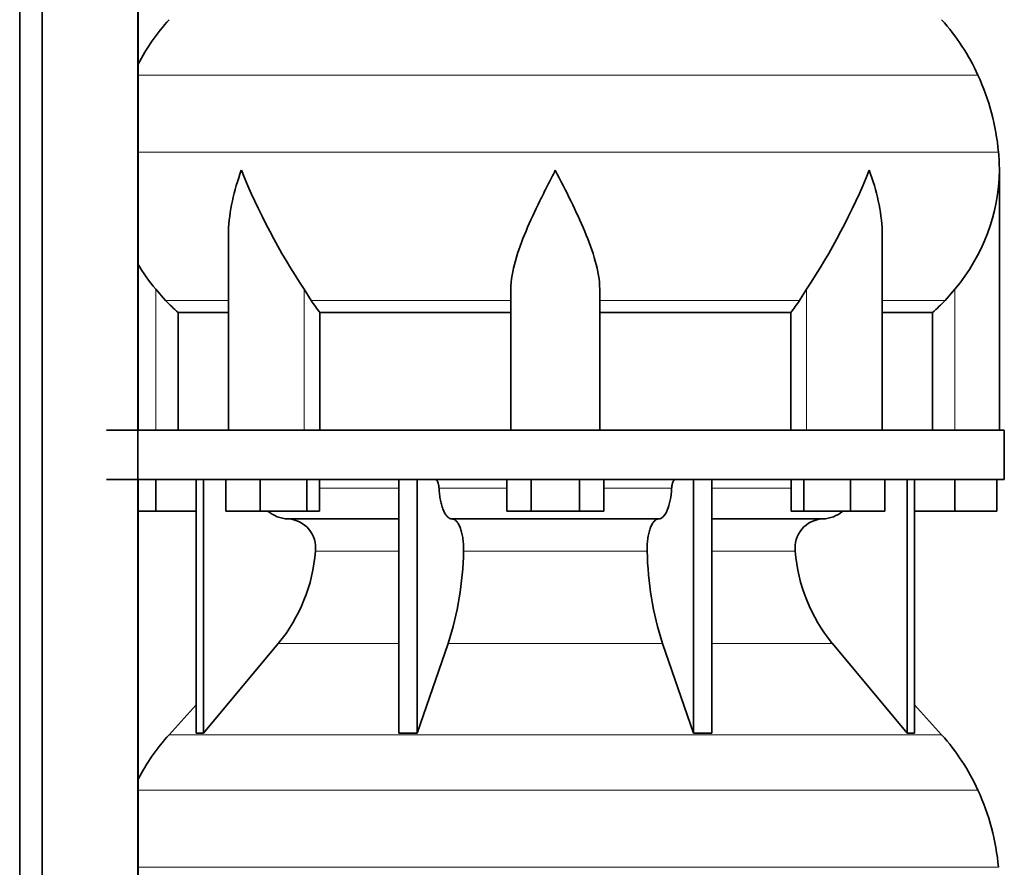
# Model space of a CAD drawing. Header units: millimetres. Extents: x 160 to 768, y -1620 to 1578.
# Tile 13 of 19: x 501 to 701, y 86 to 258. Entities that reach past the tile are written whole.
import ezdxf

# ---------------------------------------------------------------- set-up
doc = ezdxf.new("R2010")
doc.units = ezdxf.units.MM
doc.layers.add('LOW_134-7', color=7, linetype='Continuous')
doc.layers.add('VSI134_DIFFUSORE', color=7, linetype='Continuous')

# ---------------------------------------------------------------- blocks, each defined once
blk = doc.blocks.new('SE3')
at = {"layer": 'LOW_134-7', "color": 7, "linetype": 'Continuous', "lineweight": 35}
for p, q in [((501.38, 33.18), (501.38, 1064.68)), ((505.93, 33.18), (505.93, 1064.68)), ((525.31, 1064.68), (525.31, 33.18)), ((525.38, 309.68), (525.38, 174.68)), ((525.38, 164.68), (525.38, 33.18))]:
    blk.add_line(p, q, dxfattribs=at)
at = {"layer": 'VSI134_DIFFUSORE', "color": 4, "linetype": 'Continuous', "lineweight": 9}
for p, q in [((695.61, 246.67), (525.38, 246.67)), ((525.38, 231.04), (699.77, 231.04)), ((528.94, 174.68), (528.94, 203.28)), ((559.03, 174.68), (559.03, 203.28)), ((660.86, 174.68), (660.86, 203.28)), ((690.94, 174.68), (690.94, 203.28)), ((543.67, 200.98), (530.96, 200.98)), ((600.94, 200.98), (560.45, 200.98)), ((618.94, 200.98), (659.43, 200.98)), ((676.22, 200.98), (688.93, 200.98)), ((562.15, 162.91), (578.25, 162.91)), ((586.37, 162.91), (600.13, 162.91)), ((619.76, 162.91), (633.52, 162.91)), ((641.64, 162.91), (657.74, 162.91)), ((578.25, 150.14), (561.32, 150.14)), ((628.56, 150.14), (591.33, 150.14)), ((658.57, 150.14), (641.64, 150.14)), ((553.8, 131.44), (578.25, 131.44)), ((588.22, 131.44), (631.67, 131.44)), ((641.64, 131.44), (666.09, 131.44)), ((531.65, 112.93), (688.24, 112.93)), ((695.61, 101.67), (525.38, 101.67)), ((525.38, 86.04), (699.77, 86.04))]:
    blk.add_line(p, q, dxfattribs=at)
at = {"layer": 'VSI134_DIFFUSORE', "color": 7, "linetype": 'Continuous', "lineweight": 35}
for p, q in [((699.94, 174.68), (699.94, 227.42)), ((543.67, 214.04), (543.67, 174.68)), ((676.22, 174.68), (676.22, 214.04)), ((530.96, 200.98), (528.94, 203.28)), ((560.45, 200.98), (559.03, 203.28)), ((600.94, 174.68), (600.94, 203.28)), ((618.94, 174.68), (618.94, 203.28)), ((660.86, 203.28), (659.43, 200.98)), ((690.94, 203.28), (688.93, 200.98)), ((533.47, 198.54), (543.67, 198.54)), ((533.47, 174.68), (533.47, 198.54)), ((562.23, 198.54), (600.94, 198.54)), ((562.23, 174.68), (562.23, 198.54)), ((618.94, 198.54), (657.65, 198.54)), ((657.65, 198.54), (657.65, 174.68)), ((676.22, 198.54), (686.42, 198.54)), ((686.42, 198.54), (686.42, 174.68)), ((700.94, 174.68), (518.94, 174.68)), ((700.94, 164.68), (700.94, 174.68)), ((518.94, 164.68), (700.94, 164.68)), ((528.94, 158.28), (528.94, 164.68)), ((537.12, 164.68), (537.12, 113.23)), ((538.65, 164.68), (538.65, 113.23)), ((543.19, 158.28), (543.19, 164.68)), ((550.13, 158.28), (550.13, 164.68)), ((559.61, 158.28), (559.61, 164.68)), ((562.15, 158.28), (562.15, 164.68)), ((578.25, 164.68), (578.25, 113.23)), ((581.94, 164.68), (581.94, 113.23)), ((600.13, 158.28), (600.13, 164.68)), ((605.04, 158.28), (605.04, 164.68)), ((614.85, 158.28), (614.85, 164.68)), ((619.76, 158.28), (619.76, 164.68)), ((637.95, 164.68), (637.95, 113.23)), ((641.64, 164.68), (641.64, 113.23)), ((657.74, 158.28), (657.74, 164.68)), ((660.28, 158.28), (660.28, 164.68)), ((669.76, 158.28), (669.76, 164.68)), ((676.7, 158.28), (676.7, 164.68)), ((681.24, 164.68), (681.24, 113.23)), ((682.77, 164.68), (682.77, 113.23)), ((690.94, 158.28), (690.94, 164.68)), ((699.44, 158.28), (699.44, 164.68)), ((528.94, 158.28), (525.38, 158.28)), ((537.12, 158.28), (528.94, 158.28)), ((550.13, 158.28), (543.19, 158.28)), ((559.61, 158.28), (550.13, 158.28)), ((562.15, 158.28), (559.61, 158.28)), ((605.04, 158.28), (600.13, 158.28)), ((614.85, 158.28), (605.04, 158.28)), ((619.76, 158.28), (614.85, 158.28)), ((660.28, 158.28), (657.74, 158.28)), ((669.76, 158.28), (660.28, 158.28)), ((676.7, 158.28), (669.76, 158.28)), ((690.94, 158.28), (682.77, 158.28)), ((699.44, 158.28), (690.94, 158.28)), ((555.77, 156.68), (578.25, 156.68)), ((589.04, 156.68), (630.85, 156.68)), ((641.64, 156.68), (664.12, 156.68)), ((538.65, 113.23), (553.8, 131.44)), ((581.94, 113.23), (588.22, 131.44)), ((631.67, 131.44), (637.95, 113.23)), ((666.09, 131.44), (681.24, 113.23)), ((537.12, 119), (531.65, 112.93)), ((688.24, 112.93), (682.77, 119)), ((537.12, 113.23), (538.65, 113.23)), ((578.25, 113.23), (581.94, 113.23)), ((637.95, 113.23), (641.64, 113.23)), ((681.24, 113.23), (682.77, 113.23))]:
    blk.add_line(p, q, dxfattribs=at)
for centre, radius, start, end in [((564.34, 228.48), 44, 138, 152.3158), ((655.54, 228.48), 44, 24.4088, 42), ((650.99, 226.42), 49, 5.4174, 24.4088), ((661.44, 227.41), 38.5, 359.9861, 5.4174), ((672.13, 278.35), 135.74, 202.0412, 213.5763), ((547.76, 278.35), 135.74, 326.4237, 337.9588), ((661.25, 228.09), 38.7, 320.1094, 358.9842), ((558.64, 228.09), 38.7, 210.5496, 219.8906), ((593.57, 223.2), 39.88, 213.8582, 218.2062), ((626.32, 223.2), 39.88, 321.7938, 326.1418), ((556, 163.36), 6.68, 229.5852, 268.0094), ((663.89, 163.36), 6.68, 271.9979, 310.3729), ((555.49, 150.82), 5.87, 353.3223, 87.2173), ((664.38, 150.84), 5.85, 92.5772, 186.8833), ((528.01, 152.66), 33.4, 320.5472, 355.6594), ((526.38, 151.34), 64.97, 342.1602, 358.9354), ((695.02, 151.59), 66.48, 181.2569, 197.6475), ((691.98, 152.71), 33.51, 184.3996, 219.3938), ((564.34, 83.48), 44, 138, 152.3158), ((655.54, 83.48), 44, 24.4088, 42), ((650.99, 81.42), 49, 5.4174, 24.4088)]:
    blk.add_arc(centre, radius, start, end, dxfattribs=at)
for points, knots in [([(543.67, 214.03), (543.67, 214.35), (543.67, 214.68), (543.82, 219.05), (544.81, 223.26), (546.3, 227.41)], [0.4601729, 0.4601729, 0.4601729, 0.4601729, 0.5, 0.5, 1, 1, 1, 1]), ([(600.94, 203.28), (600.94, 205.11), (601.3, 207.05), (602.4, 210.99), (603.15, 213), (604.86, 217.1), (605.82, 219.14), (607.32, 222.22), (607.84, 223.25), (608.88, 225.32), (609.42, 226.38), (609.94, 227.41)], [0, 0, 0, 0, 0.25, 0.25, 0.5, 0.5, 0.75, 0.75, 0.875, 0.875, 1, 1, 1, 1]), ([(618.94, 203.28), (618.94, 205.11), (618.59, 207.01), (617.5, 210.97), (616.75, 212.98), (614.21, 219.05), (612.06, 223.26), (609.94, 227.41)], [0, 0, 0, 0, 0.25, 0.25, 0.5, 0.5, 1, 1, 1, 1]), ([(676.22, 214.03), (676.22, 214.35), (676.21, 214.68), (676.06, 219.05), (675.08, 223.26), (673.58, 227.41)], [0.4601729, 0.4601729, 0.4601729, 0.4601729, 0.5, 0.5, 1, 1, 1, 1]), ([(585.61, 164.68), (585.66, 164.68), (585.7, 164.67), (585.8, 164.63), (585.84, 164.6), (585.97, 164.47), (586.05, 164.34), (586.19, 164.01), (586.25, 163.82), (586.33, 163.39), (586.36, 163.15), (586.37, 162.91)], [0, 0, 0, 0, 0.125, 0.125, 0.25, 0.25, 0.5, 0.5, 0.75, 0.75, 1, 1, 1, 1]), ([(633.52, 162.91), (633.53, 163.15), (633.55, 163.38), (633.62, 163.71), (633.64, 163.81), (633.7, 164), (633.73, 164.09), (633.8, 164.26), (633.84, 164.33), (633.92, 164.45), (633.96, 164.51), (634.05, 164.6), (634.09, 164.63), (634.18, 164.67), (634.23, 164.68), (634.28, 164.68)], [0, 0, 0, 0, 0.25, 0.25, 0.375, 0.375, 0.5, 0.5, 0.625, 0.625, 0.75, 0.75, 0.875, 0.875, 1, 1, 1, 1]), ([(589.04, 156.68), (588.87, 156.68), (588.71, 156.72), (588.47, 156.84), (588.39, 156.89), (588.23, 157), (588.16, 157.07), (587.93, 157.29), (587.78, 157.48), (587.5, 157.93), (587.37, 158.18), (587.13, 158.74), (587.02, 159.06), (586.82, 159.73), (586.73, 160.09), (586.58, 160.84), (586.52, 161.24), (586.42, 162.06), (586.39, 162.48), (586.37, 162.91)], [0, 0, 0, 0, 0.125, 0.125, 0.1875, 0.1875, 0.25, 0.25, 0.375, 0.375, 0.5, 0.5, 0.625, 0.625, 0.75, 0.75, 0.875, 0.875, 1, 1, 1, 1]), ([(633.52, 162.91), (633.44, 161.2), (633.13, 159.6), (632.15, 157.33), (631.5, 156.68), (630.85, 156.68)], [0, 0, 0, 0, 0.5, 0.5, 1, 1, 1, 1]), ([(589.04, 156.68), (589.12, 156.68), (589.2, 156.67), (589.35, 156.63), (589.43, 156.6), (589.67, 156.47), (589.82, 156.34), (590.11, 156), (590.25, 155.8), (590.44, 155.44), (590.5, 155.31), (590.62, 155.03), (590.68, 154.88), (590.84, 154.42), (590.94, 154.09), (591.06, 153.55), (591.1, 153.37), (591.16, 152.99), (591.19, 152.8), (591.27, 152.21), (591.31, 151.8), (591.34, 150.97), (591.35, 150.55), (591.33, 150.14)], [0, 0, 0, 0, 0.0625, 0.0625, 0.125, 0.125, 0.25, 0.25, 0.375, 0.375, 0.4375, 0.4375, 0.5, 0.5, 0.625, 0.625, 0.6875, 0.6875, 0.75, 0.75, 0.875, 0.875, 1, 1, 1, 1]), ([(628.56, 150.14), (628.54, 150.55), (628.54, 150.97), (628.57, 151.59), (628.59, 151.79), (628.62, 152.2), (628.64, 152.4), (628.72, 152.99), (628.79, 153.37), (628.91, 153.91), (628.95, 154.08), (629.05, 154.42), (629.15, 154.74), (629.26, 155.03), (629.38, 155.3), (629.45, 155.44), (629.64, 155.8), (629.78, 156.01), (630.07, 156.34), (630.22, 156.47), (630.54, 156.64), (630.69, 156.68), (630.85, 156.68)], [0, 0, 0, 0, 0.125, 0.125, 0.1875, 0.1875, 0.25, 0.25, 0.375, 0.375, 0.4375, 0.4375, 0.5, 0.5625, 0.5625, 0.625, 0.625, 0.75, 0.75, 0.875, 0.875, 1, 1, 1, 1])]:
    blk.add_open_spline(points, degree=3, knots=knots, dxfattribs=at)
for points in [[(533.47, 198.54), (532.6, 199.32), (531.76, 200.14), (530.96, 200.98)], [(688.93, 200.98), (688.13, 200.14), (687.29, 199.32), (686.42, 198.54)]]:
    blk.add_open_spline(points, degree=3, dxfattribs=at)

msp = doc.modelspace()

# ---------------------------------------------------------------- block references
msp.add_blockref('SE3', (0, 0))

doc.saveas('drawing.dxf')
